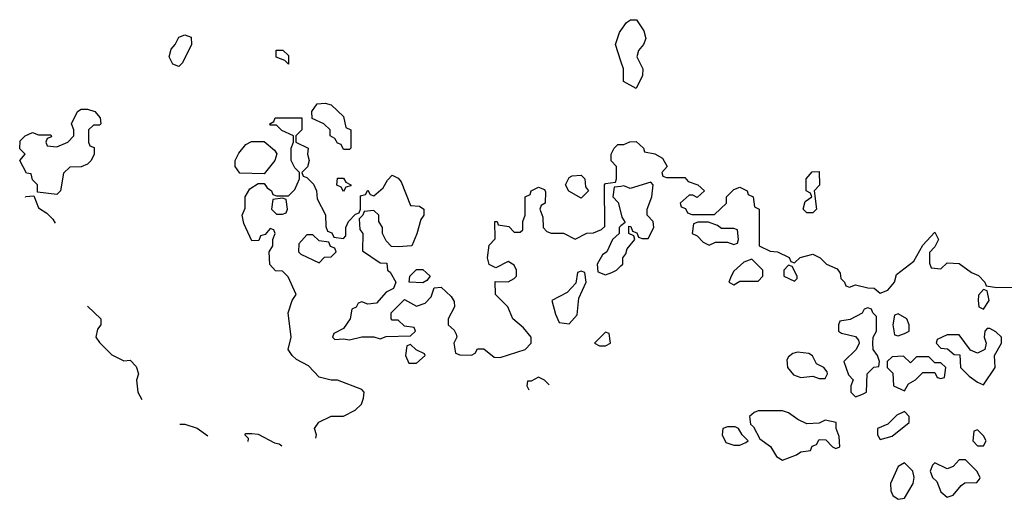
# Model space of a CAD drawing. Header units: inches. Extents: x 2722057 to 2913084, y 892730 to 1030005.
# Tile 63 of 231: x 2768028 to 2771258, y 991498 to 993072. Entities that reach past the tile are written whole.
import ezdxf

# ---------------------------------------------------------------- set-up
doc = ezdxf.new("R2010")
doc.units = ezdxf.units.IN
doc.header["$MEASUREMENT"] = 0
doc.layers.add('C7969', color=7, linetype='Continuous')
doc.layers.add('C7979', color=7, linetype='Continuous')

msp = doc.modelspace()

# ---------------------------------------------------------------- linework, layer by layer
at = {"layer": 'C7969', "color": 2, "elevation": 2}
for points in [[(2768550, 992918), (2768530, 992926), (2768518, 992950), (2768524.7, 992975.3), (2768538, 992990), (2768550, 993014), (2768570, 993022), (2768590, 993014), (2768592, 992990), (2768562, 992930)], [(2768910, 992926), (2768898, 992938), (2768868.9, 992948.9), (2768868.9, 992971.1), (2768891.6, 992971.6), (2768910, 992954)], [(2769090, 992646), (2769082, 992662), (2769070, 992666), (2769062, 992682), (2769046, 992690), (2769046, 992710), (2769026, 992730), (2768987.3, 992747.3), (2768986, 992770), (2769004, 992796), (2769030, 992798), (2769050, 992792), (2769090, 992754), (2769098, 992718), (2769114, 992710), (2769114, 992650), (2769110, 992646)], [(2768150, 992498), (2768086, 992506), (2768086, 992530), (2768070, 992546), (2768066, 992566), (2768050, 992568), (2768028, 992610), (2768046, 992630), (2768028.4, 992648.4), (2768030, 992674), (2768046, 992690), (2768070, 992702), (2768090, 992694), (2768130, 992694), (2768132.7, 992687.3), (2768118, 992682), (2768114, 992670), (2768118, 992658), (2768150, 992654), (2768186, 992670), (2768206, 992690), (2768206, 992710), (2768198, 992730), (2768218, 992770), (2768230, 992778), (2768250, 992778), (2768274, 992770), (2768292, 992750), (2768294, 992730), (2768290, 992726), (2768270, 992726), (2768254, 992710), (2768254, 992670), (2768258, 992658), (2768272, 992652), (2768272, 992630), (2768262, 992610), (2768250, 992598), (2768230, 992588.7), (2768192.7, 992587.3), (2768172, 992568), (2768162, 992510)], [(2768830, 992566), (2768750, 992568), (2768735.3, 992590), (2768735.3, 992610), (2768746.3, 992633.7), (2768770, 992662), (2768788.4, 992671.6), (2768830, 992672), (2768863.6, 992643.6), (2768871.6, 992631.6), (2768864.7, 992610)], [(2769870, 992486), (2769828.9, 992508.9), (2769818, 992530), (2769830, 992554), (2769840.4, 992559.6), (2769870, 992562), (2769882, 992550), (2769883.6, 992523.6), (2769894, 992510)], [(2769090, 992508), (2769082, 992522), (2769068.4, 992528.4), (2769070, 992552), (2769090, 992552), (2769098, 992538), (2769114, 992530), (2769114, 992526), (2769098, 992522)], [(2768890, 992486), (2768858, 992482), (2768854, 992450), (2768870, 992434), (2768890, 992434), (2768902, 992438), (2768906, 992450), (2768902, 992482)], [(2768990, 992366), (2768970, 992366), (2768943.6, 992336.4), (2768942, 992310), (2768950, 992302), (2769010, 992274), (2769027.3, 992292.7), (2769050, 992294), (2769066, 992310), (2769062, 992322), (2769047.3, 992327.3), (2769042, 992342), (2769010, 992346)], [(2769350, 992208.7), (2769306, 992210), (2769308, 992230), (2769330, 992252), (2769350, 992252), (2769374, 992230), (2769363.6, 992216.4)], [(2769870, 992246), (2769858, 992242), (2769852.7, 992207.3), (2769823.6, 992176.4), (2769774, 992150), (2769785.4, 992105.4), (2769798, 992078), (2769830, 992074), (2769856.4, 992103.6), (2769862, 992158), (2769886, 992210), (2769882, 992242)], [(2769950, 992046), (2769914, 992010), (2769930, 992002), (2769950, 992002), (2769966, 992010), (2769962, 992042)], [(2769310, 992006), (2769298, 992002), (2769294, 991970), (2769304.7, 991944.7), (2769330, 991944.7), (2769358, 991970), (2769355.3, 991975.3), (2769328, 991988)]]:
    msp.add_lwpolyline(points, close=True, dxfattribs=at)
for points in [[(2770000, 992936), (2769982, 992990), (2769995.3, 993030), (2770000, 993036.6)], [(2768999.8, 991699), (2769002, 991710), (2768995.3, 991730), (2769009.1, 991750.9), (2769050, 991771.3), (2769090, 991771.3), (2769128, 991790), (2769148.7, 991810), (2769155.3, 991830), (2769158, 991850), (2769150, 991858), (2769070, 991889), (2769050, 991889.2), (2769010, 991899), (2768975.5, 991935.5), (2768936.5, 991956.5), (2768922, 991970), (2768908.7, 991990), (2768918, 992030), (2768909, 992110), (2768922, 992150), (2768935.3, 992170), (2768908.4, 992228.4), (2768890, 992246), (2768867.3, 992247.3), (2768848.4, 992268.4), (2768846, 992310), (2768858, 992330), (2768858, 992350), (2768866, 992370), (2768862, 992382), (2768850, 992386), (2768832.7, 992367.3), (2768818, 992362), (2768812.7, 992347.3), (2768790, 992346), (2768763.1, 992403.1), (2768758, 992430), (2768767.3, 992452.7), (2768768, 992490), (2768783.1, 992516.9), (2768810, 992534), (2768830, 992534), (2768839.6, 992519.6), (2768854, 992510), (2768858, 992498), (2768870, 992494), (2768910, 992494), (2768930, 992514), (2768946, 992550), (2768946, 992570), (2768930, 992586), (2768918, 992610), (2768918, 992650), (2768926, 992670), (2768926, 992690), (2768888.4, 992708.4), (2768870, 992726), (2768850, 992726), (2768848, 992730), (2768862, 992738), (2768866, 992750), (2768954, 992750), (2768954, 992710), (2768934, 992690), (2768934, 992670), (2768974, 992650), (2768972, 992630), (2768978, 992610), (2768971.6, 992588.4), (2768954, 992570), (2768958, 992558), (2768970, 992554), (2768991.6, 992531.6), (2769002, 992510), (2769003.6, 992483.6), (2769031.6, 992431.6), (2769032.7, 992392.7), (2769038, 992378), (2769052, 992372), (2769058, 992358), (2769090, 992354), (2769098, 992362), (2769098, 992390), (2769106, 992410), (2769130, 992434), (2769142, 992438), (2769146, 992450), (2769146, 992494), (2769162, 992498), (2769170, 992512), (2769178, 992498), (2769190, 992494), (2769220.4, 992519.6), (2769234.6, 992545.4), (2769250, 992562), (2769270, 992552), (2769279.8, 992539.8), (2769310, 992462), (2769339.6, 992459.6), (2769354, 992450), (2769354, 992430), (2769343.6, 992416.4), (2769331.1, 992368.9), (2769314, 992330), (2769270, 992326), (2769247.3, 992327.3), (2769230, 992346), (2769218, 992370), (2769218, 992390), (2769206, 992410), (2769206, 992430), (2769190, 992446), (2769158, 992442), (2769154, 992430), (2769142, 992418), (2769143.6, 992383.6), (2769154, 992370), (2769152.7, 992312.7), (2769210, 992274), (2769232.7, 992272.7), (2769234, 992250), (2769243.6, 992243.6), (2769262, 992210), (2769254, 992190), (2769230, 992178), (2769198, 992142), (2769170, 992138), (2769150, 992146), (2769138, 992142), (2769132, 992128), (2769118, 992122), (2769112, 992090), (2769090, 992058), (2769058, 992042), (2769054, 992030), (2769062, 992022), (2769090, 992024.7), (2769110, 992021), (2769150, 992031.3), (2769190, 992031.3), (2769210, 992024.7), (2769230, 992032), (2769310, 992034), (2769326, 992050), (2769322, 992062), (2769290, 992066), (2769270, 992086), (2769250, 992086), (2769246, 992090), (2769246, 992110), (2769290, 992154), (2769330, 992131.3), (2769358, 992142), (2769378, 992162), (2769388, 992192), (2769410, 992194), (2769443.6, 992163.6), (2769452.7, 992147.3), (2769454, 992130), (2769434, 992090), (2769434, 992070), (2769452.7, 992052.7), (2769459.6, 992039.6), (2769462, 992030), (2769452, 992010), (2769458, 991978), (2769472, 991972), (2769510, 991971.3), (2769522, 991978), (2769530, 991991.3), (2769550, 991992), (2769584, 991964), (2769603.5, 991963.5), (2769686, 991990), (2769706, 992010), (2769706, 992030), (2769680.4, 992060.4), (2769646, 992090), (2769628.7, 992130), (2769588.7, 992170), (2769587.3, 992212.7), (2769630, 992212), (2769650, 992222), (2769658, 992230), (2769658, 992250), (2769650, 992266), (2769630, 992278), (2769590, 992258), (2769568.4, 992268.4), (2769562, 992290), (2769568.4, 992331.6), (2769587.3, 992352.7), (2769586, 992410), (2769594, 992410), (2769598, 992398), (2769632.7, 992392.7), (2769650, 992374), (2769670, 992374), (2769678, 992382), (2769678, 992410), (2769686, 992430), (2769686, 992490), (2769702, 992498), (2769706, 992510), (2769730, 992522), (2769750, 992514), (2769752.7, 992507.3), (2769752, 992470), (2769738, 992462), (2769734, 992450), (2769743.6, 992423.6), (2769744.7, 992390), (2769756.9, 992376.9), (2769771.1, 992371.1), (2769811.3, 992371.3), (2769850, 992352), (2769888.4, 992371.6), (2769910, 992372), (2769936.4, 992383.6), (2769947.3, 992392.7), (2769946, 992530), (2769950, 992534), (2769982, 992538), (2769986, 992550), (2769986, 992590), (2769968.4, 992608.4), (2769968, 992630), (2769978, 992650), (2769990, 992662), (2770000, 992662)], [(2770000, 992524.8), (2769978, 992522), (2769974, 992490), (2769991.6, 992471.6), (2770000, 992438)], [(2768047.5, 992489.7), (2768048.4, 992491.6), (2768074, 992494), (2768090, 992454), (2768116.9, 992436.9), (2768136.9, 992416.9), (2768144.1, 992404.4)], [(2770000, 992394.8), (2769994, 992390), (2769994, 992370), (2769972, 992350), (2769954, 992310), (2769939.6, 992300.4), (2769922, 992270), (2769924.7, 992244.7), (2769950, 992234), (2769970, 992242), (2769986, 992250), (2770000, 992264)], [(2768250, 992132), (2768294, 992090), (2768294, 992070), (2768283.6, 992056.4), (2768278, 992030), (2768290, 992012), (2768330, 991972), (2768370, 991952)], [(2768370, 991952), (2768390, 991954), (2768410, 991934), (2768418, 991910), (2768411.1, 991888.9), (2768416, 991850), (2768428.7, 991825.1)], [(2769730, 991899), (2769706, 991886), (2769694, 991886), (2769692, 991870), (2769698.6, 991856.7)], [(2769765.3, 991873.7), (2769750, 991889), (2769730, 991899)], [(2768552.9, 991744.7), (2768570, 991744.7), (2768610, 991731.3), (2768644.7, 991705.9)], [(2768776.9, 991688.2), (2768778, 991698), (2768766, 991710), (2768770, 991714), (2768790, 991714), (2768810, 991712), (2768863.6, 991683.6), (2768879.6, 991679.6), (2768888.3, 991673.8)]]:
    msp.add_lwpolyline(points, dxfattribs=at)
at = {"layer": 'C7979', "color": 2, "elevation": 2}
for points in [[(2770000, 993036.6), (2770018, 993062), (2770031.6, 993071.6), (2770051.1, 993071.1), (2770075.3, 993035.3), (2770082, 993010), (2770074, 992990), (2770058, 992970), (2770052, 992950), (2770072, 992910), (2770071.1, 992888.9), (2770050, 992846), (2770008.4, 992868.4), (2770008.7, 992910), (2770000, 992936)], [(2770000, 992662), (2770010, 992662), (2770028.9, 992671.1), (2770050, 992672), (2770074, 992650), (2770078, 992638), (2770111.6, 992631.6), (2770136.9, 992616.9), (2770152, 992590), (2770134, 992570), (2770138, 992558), (2770150, 992554), (2770210, 992554), (2770221, 992541), (2770252, 992530), (2770274, 992510), (2770250, 992488), (2770236.4, 992496.4), (2770223.6, 992496.4), (2770194, 992470), (2770198, 992458), (2770212, 992452), (2770218, 992438), (2770232.7, 992432.7), (2770307.3, 992432.7), (2770346, 992470), (2770346, 992490), (2770370, 992514), (2770390, 992522), (2770414, 992510), (2770418, 992498), (2770434, 992490), (2770438, 992458), (2770454, 992450), (2770454, 992330), (2770490, 992312), (2770514, 992310), (2770551.6, 992291.6), (2770558, 992278), (2770570, 992274), (2770588.4, 992291.6), (2770630, 992302), (2770654, 992290), (2770674, 992270), (2770710, 992254), (2770719.6, 992239.6), (2770722, 992222), (2770734, 992210), (2770738, 992198), (2770750, 992194), (2770770, 992202), (2770810, 992191.3), (2770831.1, 992191.1), (2770850, 992174), (2770875.3, 992184.7), (2770898, 992210), (2770904, 992236), (2770960.4, 992279.6), (2770990, 992332), (2771030, 992374), (2771042, 992350), (2771030, 992326), (2771012.7, 992307.3), (2771012.7, 992272.7), (2771018, 992258), (2771050, 992254), (2771070, 992274), (2771110, 992272), (2771150, 992242), (2771172.7, 992232.7), (2771194, 992210), (2771198, 992198), (2771232.7, 992192.7), (2771290, 992194)], [(2770000, 992264), (2770006, 992270), (2770006, 992290), (2770016.4, 992303.6), (2770020.4, 992319.6), (2770046, 992350), (2770042, 992362), (2770026, 992370), (2770026, 992394), (2770032.7, 992392.7), (2770038, 992378), (2770052.7, 992372.7), (2770058, 992358), (2770070, 992354), (2770090, 992354), (2770108, 992390), (2770106, 992410), (2770086, 992430), (2770086, 992450), (2770102, 992490), (2770106, 992530), (2770098, 992538), (2770030, 992518), (2770010, 992526), (2770000, 992524.8)], [(2770000, 992438), (2770003.6, 992423.6), (2770014, 992406), (2770000, 992394.8)]]:
    msp.add_lwpolyline(points, dxfattribs=at)
for points in [[(2770610, 992438), (2770598, 992450), (2770604.7, 992475.3), (2770626, 992490), (2770622, 992502), (2770608, 992510), (2770608, 992550), (2770627.3, 992572.7), (2770650, 992574), (2770651.1, 992528.9), (2770634, 992510), (2770642, 992450), (2770630, 992438)], [(2770287.3, 992407.3), (2770252.7, 992407.3), (2770238, 992402), (2770234, 992370), (2770250, 992362), (2770270, 992342), (2770290, 992332), (2770310, 992342), (2770350, 992342), (2770370, 992334), (2770382, 992338), (2770386, 992350), (2770382, 992382), (2770370, 992386), (2770330, 992386), (2770316.4, 992396.4)], [(2770430, 992286), (2770403.6, 992276.4), (2770370, 992246), (2770362, 992230), (2770354, 992210), (2770370, 992202), (2770390, 992214), (2770450, 992214), (2770466, 992230), (2770466, 992250)], [(2770550, 992266), (2770534, 992250), (2770534, 992230), (2770570, 992214), (2770578, 992222), (2770578, 992230), (2770562, 992262)], [(2771190, 992186), (2771172.7, 992167.3), (2771172, 992150), (2771174, 992130), (2771190, 992122), (2771208, 992150), (2771202, 992182)], [(2770810, 992126), (2770798, 992122), (2770791.6, 992108.4), (2770751.6, 992088.4), (2770718, 992082), (2770714, 992070), (2770714, 992050), (2770723.6, 992043.6), (2770770, 992032), (2770779.6, 992019.6), (2770782, 992010), (2770772, 991990), (2770731.3, 991950), (2770746.4, 991906.4), (2770762, 991890), (2770754, 991870), (2770754, 991850), (2770770, 991834), (2770790, 991842), (2770806, 991850), (2770808, 991910), (2770830, 991932), (2770846, 991934), (2770848, 991950), (2770842, 991970), (2770828, 991990), (2770826, 992010), (2770828, 992030), (2770838, 992050), (2770838, 992098), (2770826, 992110), (2770822, 992122)], [(2770910, 992106), (2770898, 992102), (2770892, 992070), (2770898, 992038), (2770910, 992034), (2770930, 992042), (2770946, 992050), (2770946, 992070), (2770938, 992090)], [(2771210, 992058), (2771202, 992058), (2771194, 992050), (2771192, 992030), (2771198, 992010), (2771194, 991990), (2771170, 991978), (2771147.3, 991987.3), (2771110, 992038), (2771070, 992038), (2771038, 992022), (2771034, 992010), (2771050, 991994), (2771071.6, 991991.6), (2771092.7, 991972.7), (2771112, 991972), (2771114, 991930), (2771142, 991902), (2771170, 991882), (2771190, 991874), (2771228, 991930), (2771226, 991970), (2771248, 992010), (2771248, 992030), (2771230, 992048)], [(2770579.6, 991980.4), (2770563.6, 991976.4), (2770550, 991966), (2770544.7, 991955.3), (2770546, 991930), (2770566.4, 991906.4), (2770590, 991898), (2770630, 991902), (2770650, 991894), (2770670, 991894), (2770678, 991910), (2770676.4, 991916.4), (2770666, 991930), (2770642, 991942), (2770628.4, 991968.4), (2770616.4, 991976.4)], [(2770927.3, 991967.3), (2770890, 991966), (2770874, 991950), (2770874, 991930), (2770891.6, 991911.6), (2770894, 991870), (2770930, 991854), (2770943.1, 991876.9), (2770966, 991890), (2770990, 991914), (2771030, 991914), (2771038, 991898), (2771050, 991894), (2771062, 991898), (2771066, 991930), (2771050, 991946), (2771030, 991946), (2771010, 991966), (2770970, 991966), (2770950, 991946)], [(2770530, 991788.7), (2770450, 991788.7), (2770436.9, 991783.1), (2770422, 991770), (2770424.7, 991744.7), (2770435.3, 991735.3), (2770456, 991696), (2770490.8, 991670.8), (2770510, 991638), (2770530, 991626), (2770576.4, 991643.6), (2770590, 991654), (2770622, 991658), (2770627.3, 991672.7), (2770642, 991678), (2770650, 991694), (2770672.7, 991692.7), (2770694, 991670), (2770704.7, 991664.7), (2770718, 991670), (2770716.4, 991703.6), (2770706, 991730), (2770706, 991750), (2770670, 991758), (2770650, 991748), (2770610, 991746), (2770580.2, 991760.2), (2770550, 991782)], [(2770930, 991786), (2770905.4, 991774.6), (2770876, 991744), (2770842, 991730), (2770842, 991710), (2770850, 991694), (2770890, 991704.7), (2770946, 991750), (2770946, 991770)], [(2770375.3, 991735.3), (2770350, 991735.3), (2770334, 991730), (2770332, 991710), (2770344, 991684), (2770370, 991676), (2770390, 991676), (2770410, 991684.7), (2770418, 991690), (2770398, 991710), (2770386, 991730)], [(2771170, 991726), (2771158, 991722), (2771154, 991690), (2771170, 991674), (2771190, 991674), (2771198, 991690), (2771190, 991706)], [(2771130, 991628), (2771110, 991628), (2771090, 991606), (2771070, 991598), (2771030, 991618), (2771022, 991610), (2771014, 991590), (2771022, 991570), (2771036, 991556), (2771050, 991522), (2771070, 991504.7), (2771090, 991512), (2771116.4, 991543.6), (2771128.4, 991551.6), (2771167.3, 991552.7), (2771176.4, 991563.6), (2771178, 991570), (2771168, 991590)], [(2770930, 991618), (2770910, 991606), (2770884.7, 991550), (2770885.4, 991525.4), (2770892, 991510), (2770910, 991498), (2770930, 991502), (2770959, 991550), (2770962, 991570), (2770958, 991590)]]:
    msp.add_lwpolyline(points, close=True, dxfattribs=at)

doc.saveas('drawing.dxf')
